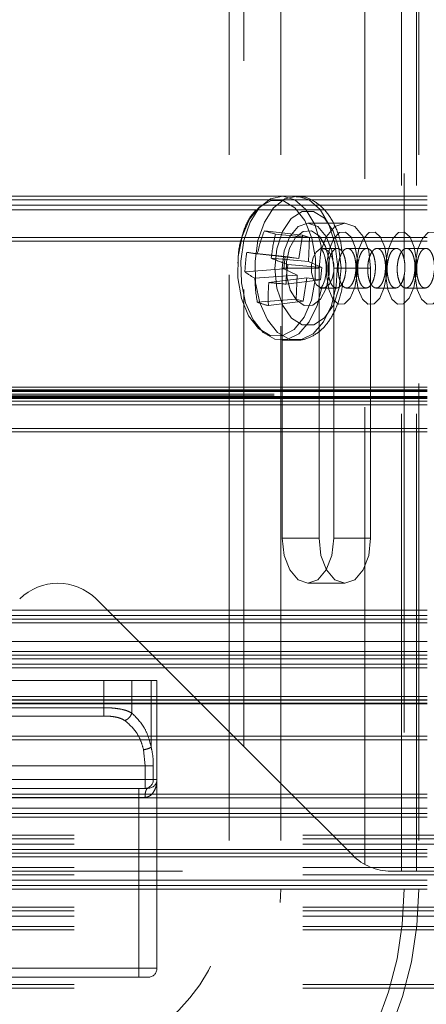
# Model space of a CAD drawing. Header units: millimetres. Extents: x 8 to 290, y 2 to 202.
# Tile 23 of 189: x 100.19 to 101.31, y 72.61 to 75.34. Entities that reach past the tile are written whole.
import ezdxf

# ---------------------------------------------------------------- set-up
doc = ezdxf.new("R2010")
doc.units = ezdxf.units.MM
doc.linetypes.add('HIDDEN', pattern=[1.905, 1.27, -0.635])

msp = doc.modelspace()

# ---------------------------------------------------------------- linework, layer by layer
at = {"color": 7, "linetype": 'HIDDEN', "lineweight": 18}
for p, q in [((100.76672, 110.52895), (100.76672, 72.92895)), ((100.91007, 110.52895), (100.91007, 72.92895)), ((101.29347, 110.52895), (101.29347, 72.92895)), ((101.14337, 72.9977), (101.14337, 110.4602)), ((101.24576, 72.97895), (101.24576, 110.47895)), ((100.91032, 73.22248), (100.91032, 110.23542)), ((100.80793, 73.32487), (100.80793, 110.13303)), ((100.76697, 73.36583), (100.76697, 110.09207)), ((101.28672, 72.97895), (101.28672, 97.55886)), ((101.25251, 80.63229), (101.25251, 74.67894)), ((69.56672, 74.85395), (138.99172, 74.85395)), ((69.56672, 74.84395), (138.99172, 74.84395)), ((100.95297, 74.85395), (100.9133, 74.85395)), ((69.56672, 74.82895), (138.99172, 74.82895)), ((69.56672, 74.81645), (138.99172, 74.81645)), ((101.08813, 74.77895), (100.98574, 74.77895)), ((69.56672, 74.73895), (138.99172, 74.73895)), ((100.86473, 74.75792), (100.97027, 74.74561)), ((100.89569, 74.74863), (100.99005, 74.73967)), ((100.96048, 74.6809), (100.97027, 74.74561)), ((100.97027, 74.74561), (100.99005, 74.73967)), ((100.99005, 74.73967), (100.98686, 74.67298)), ((69.56672, 74.72895), (138.99172, 74.72895)), ((101.06751, 74.70895), (101.02669, 74.70895)), ((101.14942, 74.70895), (101.09562, 74.70895)), ((101.23134, 74.70895), (101.17753, 74.70895)), ((101.31325, 74.70895), (101.25945, 74.70895)), ((100.8161, 74.69804), (100.92223, 74.68647)), ((100.84523, 74.69345), (100.96048, 74.6809)), ((100.88388, 74.68185), (100.98686, 74.67298)), ((100.91883, 74.65198), (100.92223, 74.68647)), ((100.92223, 74.68647), (100.96048, 74.6809)), ((100.81077, 74.64406), (100.91883, 74.65198)), ((100.91404, 74.65395), (101.01643, 74.65395)), ((100.91404, 74.65395), (100.91404, 73.90395)), ((100.95594, 74.63491), (100.91883, 74.65198)), ((100.93004, 74.66383), (101.02398, 74.65592)), ((100.98686, 74.67298), (101.02398, 74.65592)), ((101.01643, 74.65395), (101.01643, 73.90395)), ((101.02398, 74.65592), (101.02057, 74.62143)), ((101.05743, 74.65395), (101.15983, 74.65395)), ((101.05743, 73.90395), (101.05743, 74.65395)), ((101.15983, 73.90395), (101.15983, 74.65395)), ((100.83857, 74.62605), (100.95594, 74.63491)), ((100.87723, 74.61445), (100.98232, 74.627)), ((100.95275, 74.56822), (100.95594, 74.63491)), ((100.98232, 74.627), (100.97253, 74.56228)), ((101.02057, 74.62143), (100.98232, 74.627)), ((101.25251, 74.63417), (101.25251, 72.92895)), ((100.92471, 74.60986), (101.02057, 74.62143)), ((101.02669, 74.59895), (101.06514, 74.59895)), ((101.09327, 74.59895), (101.14705, 74.59895)), ((101.17518, 74.59895), (101.22897, 74.59895)), ((101.2571, 74.59895), (101.31088, 74.59895)), ((100.84511, 74.55927), (100.95275, 74.56822)), ((100.97253, 74.56228), (100.95275, 74.56822)), ((100.87607, 74.54998), (100.97253, 74.56228)), ((100.9133, 74.45395), (100.95297, 74.45395)), ((69.56672, 74.32308), (138.99172, 74.32308)), ((69.56672, 74.31601), (138.99172, 74.31601)), ((69.56672, 74.31395), (138.99172, 74.31395)), ((69.56672, 74.31102), (138.99172, 74.31102)), ((138.99172, 74.30395), (69.56672, 74.30395)), ((138.99172, 74.29922), (69.56672, 74.29922)), ((69.56672, 74.29795), (138.99172, 74.29795)), ((69.56672, 74.29795), (138.99172, 74.29795)), ((69.56672, 74.29795), (138.99172, 74.29795)), ((69.56672, 74.29795), (138.99172, 74.29795)), ((69.56672, 74.29795), (138.99172, 74.29795)), ((69.56672, 74.29795), (138.99172, 74.29795)), ((69.56672, 74.29795), (138.99172, 74.29795)), ((69.56672, 74.29795), (138.99172, 74.29795)), ((69.56672, 74.29795), (138.99172, 74.29795)), ((69.56672, 74.29795), (138.99172, 74.29795)), ((69.56672, 74.29795), (138.99172, 74.29795)), ((69.56672, 74.29795), (138.99172, 74.29795)), ((69.56672, 74.29795), (138.99172, 74.29795)), ((69.56672, 74.29795), (138.99172, 74.29795)), ((69.56672, 74.29795), (138.99172, 74.29795)), ((69.56672, 74.29795), (138.99172, 74.29795)), ((69.56672, 74.29795), (138.99172, 74.29795)), ((69.56672, 74.29795), (138.99172, 74.29795)), ((69.56672, 74.29795), (138.99172, 74.29795)), ((69.56672, 74.29795), (138.99172, 74.29795)), ((69.56672, 74.29795), (138.99172, 74.29795)), ((69.56672, 74.29795), (138.99172, 74.29795)), ((69.56672, 74.29795), (138.99172, 74.29795)), ((69.56672, 74.29795), (138.99172, 74.29795)), ((69.56672, 74.29795), (138.99172, 74.29795)), ((69.56672, 74.29795), (138.99172, 74.29795)), ((69.56672, 74.29795), (138.99172, 74.29795)), ((69.56672, 74.29795), (138.99172, 74.29795)), ((69.56672, 74.29795), (138.99172, 74.29795)), ((69.56672, 74.29795), (138.99172, 74.29795)), ((69.56672, 74.29795), (138.99172, 74.29795)), ((69.56672, 74.29795), (138.99172, 74.29795)), ((69.56672, 74.29795), (138.99172, 74.29795)), ((69.56672, 74.29795), (138.99172, 74.29795)), ((69.56672, 74.29795), (138.99172, 74.29795)), ((69.56672, 74.29795), (138.99172, 74.29795)), ((69.56672, 74.29795), (138.99172, 74.29795)), ((69.56672, 74.29795), (138.99172, 74.29795)), ((69.56672, 74.29795), (138.99172, 74.29795)), ((69.56672, 74.29795), (138.99172, 74.29795)), ((69.56672, 74.29795), (138.99172, 74.29795)), ((69.56672, 74.29795), (138.99172, 74.29795)), ((69.56672, 74.29795), (138.99172, 74.29795)), ((69.56672, 74.29795), (138.99172, 74.29795)), ((69.56672, 74.29795), (138.99172, 74.29795)), ((69.56672, 74.29795), (138.99172, 74.29795)), ((69.56672, 74.29795), (138.99172, 74.29795)), ((69.56672, 74.29795), (138.99172, 74.29795)), ((69.56672, 74.29795), (138.99172, 74.29795)), ((69.56672, 74.29795), (138.99172, 74.29795)), ((69.56672, 74.29794), (138.99172, 74.29794)), ((69.56672, 74.29794), (138.99172, 74.29794)), ((69.56672, 74.29794), (138.99172, 74.29794)), ((69.56672, 74.29703), (138.99172, 74.29703)), ((69.56672, 74.29688), (138.99172, 74.29688)), ((69.56672, 74.29449), (138.99172, 74.29449)), ((69.56672, 74.29397), (138.99172, 74.29397)), ((69.56672, 74.29396), (138.99172, 74.29396)), ((69.56672, 74.29396), (138.99172, 74.29396)), ((69.56672, 74.29396), (138.99172, 74.29396)), ((69.56672, 74.29396), (138.99172, 74.29396)), ((69.56672, 74.29395), (138.99172, 74.29395)), ((69.56672, 74.29395), (138.99172, 74.29395)), ((69.56672, 74.29394), (138.99172, 74.29394)), ((69.56672, 74.29394), (138.99172, 74.29394)), ((69.56672, 74.29394), (138.99172, 74.29394)), ((69.56672, 74.29394), (138.99172, 74.29394)), ((69.56672, 74.29393), (138.99172, 74.29393)), ((69.56672, 74.29304), (138.99172, 74.29304)), ((69.56672, 74.29281), (138.99172, 74.29281)), ((69.56672, 74.29189), (138.99172, 74.29189)), ((69.56672, 74.28481), (138.99172, 74.28481)), ((69.56672, 74.27422), (138.99172, 74.27422)), ((69.56672, 74.20895), (105.73401, 74.20895)), ((69.56672, 74.19895), (105.71095, 74.19895)), ((69.56672, 74.19895), (138.99172, 74.19895)), ((100.91404, 73.90395), (101.01643, 73.90395)), ((101.05743, 73.90395), (101.15983, 73.90395)), ((100.98574, 73.77895), (101.08813, 73.77895)), ((100.39778, 73.73502), (100.76697, 73.36583)), ((69.56672, 73.70395), (105.84172, 73.70395)), ((69.56672, 73.68895), (105.66172, 73.68895)), ((69.56672, 73.68895), (138.99172, 73.68895)), ((69.56672, 73.67895), (105.67589, 73.67895)), ((69.56672, 73.66895), (105.69205, 73.66895)), ((69.56672, 73.66895), (138.99172, 73.66895)), ((69.56672, 73.61645), (138.99172, 73.61645)), ((69.56672, 73.58895), (138.99172, 73.58895)), ((69.56672, 73.57895), (138.99172, 73.57895)), ((69.56672, 73.56895), (138.99172, 73.56895)), ((69.56672, 73.55395), (138.99172, 73.55395)), ((69.56672, 73.54395), (138.99172, 73.54395)), ((99.21425, 73.50895), (100.41919, 73.50895)), ((100.41919, 73.50895), (100.41919, 73.43291)), ((100.41919, 73.50895), (100.49692, 73.50895)), ((100.49692, 73.50895), (100.49692, 73.41821)), ((100.49692, 73.50895), (100.55059, 73.50895)), ((100.55059, 73.50895), (100.55059, 73.32341)), ((100.55059, 73.50895), (100.56672, 73.50895)), ((100.56672, 73.50895), (100.56672, 73.23395)), ((69.56672, 73.46395), (138.99172, 73.46395)), ((69.56672, 73.45496), (138.99172, 73.45496)), ((69.56672, 73.45395), (138.99172, 73.45395)), ((69.56672, 73.44542), (138.99172, 73.44542)), ((69.56672, 73.44395), (138.99172, 73.44395)), ((99.21425, 73.43291), (100.41919, 73.43291)), ((99.21425, 73.40984), (100.41919, 73.40984)), ((100.76697, 73.36583), (100.91032, 73.22248)), ((69.56672, 73.35395), (138.99172, 73.35395)), ((69.56672, 73.34395), (138.99172, 73.34395)), ((100.53409, 73.27145), (100.52962, 73.31599)), ((100.52962, 73.31599), (100.53409, 73.27145)), ((100.53409, 73.27145), (99.09934, 73.27145)), ((100.53409, 73.27145), (100.53409, 73.23395)), ((100.55655, 73.27145), (100.55655, 73.23395)), ((100.53409, 73.23395), (99.09934, 73.23395)), ((100.53409, 73.23395), (100.55655, 73.23395)), ((100.53409, 73.20895), (100.53409, 73.23395)), ((100.53409, 73.23395), (100.53409, 73.20895)), ((100.55655, 73.23395), (100.53409, 73.23395)), ((100.55655, 73.23395), (100.56672, 73.23395)), ((100.56672, 72.70895), (100.56672, 73.23395)), ((100.53409, 73.20895), (99.09934, 73.20895)), ((100.51672, 73.18395), (100.51672, 73.20895)), ((100.51672, 73.20895), (100.51672, 73.18395)), ((100.54172, 73.20895), (100.53409, 73.20895)), ((100.91032, 73.22248), (101.10992, 73.02288)), ((69.56672, 73.19248), (138.99172, 73.19248)), ((69.56672, 73.18293), (138.99172, 73.18293)), ((100.51672, 73.18395), (99.11672, 73.18395)), ((100.53338, 73.18395), (100.51672, 73.18395)), ((100.51672, 72.70895), (100.51672, 73.18395)), ((100.51672, 73.18395), (100.53338, 73.18395)), ((69.56672, 73.15395), (138.99172, 73.15395)), ((69.56672, 73.13895), (138.99172, 73.13895)), ((69.56672, 73.12895), (138.99172, 73.12895)), ((32.39172, 73.07895), (101.81672, 73.07895)), ((32.39172, 73.06895), (101.81672, 73.06895)), ((32.39172, 73.05395), (101.81672, 73.05395)), ((69.56672, 73.03895), (138.99172, 73.03895)), ((69.56672, 73.02895), (138.99172, 73.02895)), ((69.56672, 73.01895), (138.99172, 73.01895)), ((32.39172, 72.98895), (101.81672, 72.98895)), ((32.39172, 72.96895), (101.81672, 72.96895)), ((69.56672, 72.95395), (138.99172, 72.95395)), ((99.36745, 72.97895), (101.21598, 72.97895)), ((101.21598, 72.97895), (101.24576, 72.97895)), ((101.24576, 72.97895), (101.28672, 72.97895)), ((101.28672, 72.97895), (101.54172, 72.97895)), ((69.56672, 72.93895), (138.99172, 72.93895)), ((69.56672, 72.92895), (138.99172, 72.92895)), ((100.91007, 72.92895), (100.76672, 72.92895)), ((101.25251, 72.92895), (100.91007, 72.92895)), ((101.29347, 72.92895), (101.25251, 72.92895)), ((32.39172, 72.87895), (101.81672, 72.87895)), ((32.39172, 72.86895), (101.81672, 72.86895)), ((32.39172, 72.85395), (101.81672, 72.85395)), ((32.39172, 72.82496), (101.81672, 72.82496)), ((32.39172, 72.81542), (101.81672, 72.81542)), ((100.51672, 72.70895), (99.11672, 72.70895)), ((100.56672, 72.70895), (100.51672, 72.70895)), ((100.51672, 72.70895), (100.51672, 72.68395)), ((100.56672, 72.70895), (100.51672, 72.70895)), ((100.51672, 72.70895), (100.51672, 72.68395)), ((99.93128, 72.68395), (100.51672, 72.68395)), ((100.54172, 72.68395), (100.51672, 72.68395)), ((32.39172, 72.66395), (101.81672, 72.66395)), ((32.39172, 72.65395), (101.81672, 72.65395))]:
    msp.add_line(p, q, dxfattribs=at)
at = {"color": 7, "linetype": 'HIDDEN', "lineweight": 18, "flags": 128}
for points in [[(100.88051, 74.467), (100.91455, 74.4662), (100.94706, 74.48378), (100.97487, 74.51802), (100.99525, 74.56556), (101.0062, 74.62176), (101.00666, 74.6811), (100.99658, 74.73779), (100.97694, 74.78627), (100.94967, 74.8218), (100.91744, 74.8409), (100.8834, 74.8417), (100.85088, 74.82411), (100.82308, 74.78988), (100.8027, 74.74233), (100.79174, 74.68614), (100.79129, 74.62679), (100.80137, 74.57011), (100.82101, 74.52163), (100.84828, 74.4861), (100.88051, 74.467)], [(100.9335, 74.45685), (100.96769, 74.4556), (101.00057, 74.47198), (101.02922, 74.50453), (101.0511, 74.55035), (101.06425, 74.60538), (101.06752, 74.66472), (101.06061, 74.72311), (101.04414, 74.77535), (101.01956, 74.8168), (100.98907, 74.84379), (100.95537, 74.85391), (100.92146, 74.84625), (100.89035, 74.82152), (100.8648, 74.78189), (100.84709, 74.73089), (100.83878, 74.67306), (100.84062, 74.61353), (100.85245, 74.55759), (100.8732, 74.51022), (100.90105, 74.47561), (100.9335, 74.45685)], [(101.024, 74.70642), (101.02094, 74.72311), (101.00446, 74.77535), (100.97989, 74.8168), (100.9494, 74.84379), (100.9157, 74.85391), (100.88179, 74.84625), (100.85068, 74.82152), (100.84869, 74.81921)], [(100.84869, 74.81921), (100.82513, 74.78189), (100.80742, 74.73089), (100.79911, 74.67306), (100.80095, 74.61353), (100.81278, 74.55759), (100.83353, 74.51022), (100.86138, 74.47561), (100.89383, 74.45685)], [(100.97016, 74.49627), (101.00204, 74.49649), (101.03194, 74.51571), (101.05628, 74.5516), (101.0721, 74.59983), (101.07751, 74.65459), (101.07185, 74.70928), (101.0558, 74.75729), (101.0313, 74.79283), (101.00131, 74.81163), (100.96944, 74.81141), (100.93953, 74.79219), (100.9152, 74.7563), (100.89937, 74.70807), (100.89397, 74.65331), (100.89963, 74.59862), (100.91567, 74.55061), (100.94017, 74.51506), (100.97016, 74.49627)], [(101.05743, 74.65395), (101.05198, 74.70178), (101.03643, 74.74234), (101.01317, 74.76943), (100.98574, 74.77895), (100.9583, 74.76943), (100.93504, 74.74234), (100.9195, 74.70178), (100.91404, 74.65395)], [(101.15983, 74.65395), (101.15437, 74.70178), (101.13883, 74.74234), (101.11557, 74.76943), (101.08813, 74.77895), (101.06069, 74.76943), (101.03743, 74.74234), (101.02189, 74.70178), (101.01643, 74.65395)], [(100.97552, 74.55047), (100.99901, 74.55153), (101.02048, 74.56818), (101.03666, 74.59789), (101.04509, 74.63613), (101.04448, 74.67709), (101.03493, 74.71452), (101.01789, 74.74273), (100.99596, 74.75743), (100.97247, 74.75637), (100.951, 74.73972), (100.93481, 74.71001), (100.92638, 74.67177), (100.92699, 74.63081), (100.93654, 74.59338), (100.95358, 74.56517), (100.97552, 74.55047)], [(101.0383, 74.67092), (101.04529, 74.70792), (101.05761, 74.73671), (101.07341, 74.7529), (101.09027, 74.75402), (101.10562, 74.73991), (101.11713, 74.71271), (101.12304, 74.67657), (101.12246, 74.63698), (101.11548, 74.59998), (101.10315, 74.57119), (101.08736, 74.555), (101.0705, 74.55388), (101.05515, 74.56799), (101.04364, 74.59519), (101.03772, 74.63133), (101.0383, 74.67092)], [(101.12022, 74.67092), (101.1272, 74.70792), (101.13953, 74.73671), (101.15532, 74.7529), (101.17218, 74.75402), (101.18753, 74.73991), (101.19904, 74.71271), (101.20496, 74.67657), (101.20438, 74.63698), (101.19739, 74.59998), (101.18507, 74.57119), (101.16927, 74.555), (101.15241, 74.55388), (101.13706, 74.56799), (101.12555, 74.59519), (101.11964, 74.63133), (101.12022, 74.67092)], [(101.20213, 74.67092), (101.20912, 74.70792), (101.22144, 74.73671), (101.23724, 74.7529), (101.2541, 74.75402), (101.26945, 74.73991), (101.28096, 74.71271), (101.28687, 74.67657), (101.28629, 74.63698), (101.27931, 74.59998), (101.26698, 74.57119), (101.25119, 74.555), (101.23433, 74.55388), (101.21898, 74.56799), (101.20747, 74.59519), (101.20155, 74.63133), (101.20213, 74.67092)], [(101.28405, 74.67092), (101.29103, 74.70792), (101.30336, 74.73671), (101.31915, 74.7529), (101.33601, 74.75402), (101.35136, 74.73991), (101.36287, 74.71271), (101.36879, 74.67657), (101.36821, 74.63698), (101.36122, 74.59998), (101.3489, 74.57119), (101.3331, 74.555), (101.31624, 74.55388), (101.30089, 74.56799), (101.28938, 74.59519), (101.28347, 74.63133), (101.28405, 74.67092)], [(101.02134, 74.59975), (101.03365, 74.6003), (101.04489, 74.60902), (101.05337, 74.62458), (101.05778, 74.64462), (101.05747, 74.66607), (101.05246, 74.68568), (101.04354, 74.70045), (101.03205, 74.70815), (101.01974, 74.7076), (101.0085, 74.69888), (101.00002, 74.68331), (100.99561, 74.66328), (100.99592, 74.64183), (101.00093, 74.62222), (101.00985, 74.60744), (101.02134, 74.59975)], [(101.02112, 74.71012), (101.02061, 74.71031), (101.0237, 74.70679), (101.02879, 74.69754), (101.0336, 74.68296), (101.03658, 74.66341), (101.03631, 74.64127), (101.03245, 74.62062), (101.0273, 74.60716), (101.02263, 74.59971), (101.02047, 74.59747), (101.02369, 74.59865), (101.02823, 74.59847), (101.02823, 74.59847)], [(100.89383, 74.45685), (100.92802, 74.4556), (100.9609, 74.47198), (100.98955, 74.50453), (101.01143, 74.55035), (101.02319, 74.59652)], [(100.91404, 73.90395), (100.9195, 73.85611), (100.93504, 73.81556), (100.9583, 73.78846), (100.98574, 73.77895), (101.01317, 73.78846), (101.03643, 73.81556), (101.05198, 73.85611), (101.05743, 73.90395)], [(101.01643, 73.90395), (101.02189, 73.85611), (101.03743, 73.81556), (101.06069, 73.78846), (101.08813, 73.77895), (101.11557, 73.78846), (101.13883, 73.81556), (101.15437, 73.85611), (101.15983, 73.90395)]]:
    msp.add_lwpolyline(points, dxfattribs=at)
at = {"color": 7, "linetype": 'HIDDEN', "lineweight": 18}
for centre, radius, start, end in [((101.28965, 74.59418), 0.45538, 158.92531, 167.40806), ((101.13667, 75.60756), 0.89209, 252.25226, 254.3284), ((101.39169, 74.6265), 0.51081, 166.16728, 173.77976), ((101.24833, 74.6281), 0.43786, 170.80872, 177.91055), ((101.10762, 76.45377), 1.77977, 260.57261, 261.52195), ((101.25564, 75.56635), 0.95945, 247.20301, 250.16199), ((101.42001, 74.58819), 0.49578, 171.224, 177.49526), ((100.91977, 74.78187), 0.17571, 231.65598, 242.47467), ((101.27615, 74.63521), 0.43768, 181.19929, 189.99216), ((101.32889, 74.57411), 0.45347, 174.89607, 183.05029), ((101.01139, 75.75464), 1.14806, 263.289, 265.66979), ((100.98099, 74.95567), 0.41904, 251.07995, 255.50071), ((100.29172, 73.62895), 0.15, 45, 135), ((100.53275, 73.23274), 0.02383, 273.23058, 2.90178), ((100.54172, 73.23395), 0.025, 270, 360), ((101.21598, 73.12895), 0.15, 225, 270), ((100.29172, 72.92895), 1.5, 180, 360), ((100.29172, 72.92895), 1.00175, 180, 360), ((100.29172, 72.92895), 0.96079, 180, 360), ((100.29172, 72.92895), 0.61835, 180, 360), ((100.29172, 72.92895), 0.475, 180, 360), ((100.54172, 72.70895), 0.025, 270, 360)]:
    msp.add_arc(centre, radius, start, end, dxfattribs=at)
for points, knots in [([(101.08014, 74.70001), (101.07936, 74.70728), (101.07656, 74.73331), (101.06134, 74.7737), (101.03619, 74.81469), (101.00399, 74.84118), (100.9751, 74.85433), (100.95813, 74.85251), (100.95344, 74.85201)], [0, 0, 0, 0, 0.086961, 0.3115008, 0.5413948, 0.7411935, 0.9284548, 1, 1, 1, 1]), ([(100.84033, 74.81382), (100.8361, 74.80928), (100.82212, 74.79427), (100.80591, 74.7567), (100.79309, 74.71114), (100.7919, 74.68013), (100.79144, 74.66797)], [0, 0, 0, 0, 0.1397828, 0.4623613, 0.7890131, 1, 1, 1, 1]), ([(101.04346, 74.63165), (101.04274, 74.6375), (101.04129, 74.6492), (101.04257, 74.66796), (101.04626, 74.68493), (101.05218, 74.6985), (101.05969, 74.7072), (101.06803, 74.71), (101.07629, 74.70644), (101.08347, 74.69682), (101.08869, 74.68226), (101.09133, 74.66453), (101.09111, 74.64573), (101.08812, 74.62797), (101.08272, 74.61314), (101.07549, 74.60279), (101.06723, 74.5981), (101.05882, 74.59967), (101.0513, 74.60751), (101.04609, 74.61903), (101.0442, 74.62812), (101.04346, 74.63165)], [0, 0, 0, 0, 0.0531053, 0.1061566, 0.1588417, 0.2116326, 0.2649423, 0.3189265, 0.3734294, 0.4280754, 0.4824485, 0.5362713, 0.5895089, 0.6423638, 0.6951821, 0.7483174, 0.802002, 0.8562578, 0.9108709, 0.9654511, 1, 1, 1, 1]), ([(101.0718, 74.62934), (101.07318, 74.62408), (101.07596, 74.61356), (101.08286, 74.60309), (101.09088, 74.59812), (101.09937, 74.59956), (101.10726, 74.60727), (101.11364, 74.62033), (101.11781, 74.63711), (101.11936, 74.65564), (101.11817, 74.67387), (101.11438, 74.68992), (101.10834, 74.70207), (101.10064, 74.70889), (101.09214, 74.70948), (101.08385, 74.70366), (101.07679, 74.69214), (101.07178, 74.67632), (101.06939, 74.65815), (101.06965, 74.64184), (101.0712, 74.63279), (101.0718, 74.62934)], [0, 0, 0, 0, 0.0536295, 0.1072996, 0.1615458, 0.2161559, 0.2707422, 0.3248892, 0.3783582, 0.4312346, 0.4839016, 0.536841, 0.5903902, 0.6445923, 0.6991964, 0.75379, 0.8079886, 0.8615946, 0.9146636, 0.9674633, 1, 1, 1, 1]), ([(101.12538, 74.63165), (101.12465, 74.6375), (101.12321, 74.6492), (101.12448, 74.66796), (101.12817, 74.68493), (101.1341, 74.6985), (101.1416, 74.7072), (101.14995, 74.71), (101.1582, 74.70644), (101.16538, 74.69682), (101.1706, 74.68226), (101.17324, 74.66453), (101.17303, 74.64573), (101.17003, 74.62797), (101.16463, 74.61314), (101.15741, 74.60279), (101.14914, 74.5981), (101.14074, 74.59967), (101.13322, 74.60751), (101.12801, 74.61903), (101.12611, 74.62812), (101.12538, 74.63165)], [0, 0, 0, 0, 0.0531053, 0.1061566, 0.1588417, 0.2116326, 0.2649423, 0.3189265, 0.3734294, 0.4280754, 0.4824485, 0.5362713, 0.5895089, 0.6423638, 0.6951821, 0.7483174, 0.802002, 0.8562578, 0.9108709, 0.9654511, 1, 1, 1, 1]), ([(101.15371, 74.62934), (101.1551, 74.62408), (101.15787, 74.61356), (101.16477, 74.60309), (101.17279, 74.59812), (101.18128, 74.59956), (101.18917, 74.60727), (101.19556, 74.62033), (101.19972, 74.63711), (101.20127, 74.65564), (101.20009, 74.67387), (101.1963, 74.68992), (101.19025, 74.70207), (101.18256, 74.70889), (101.17406, 74.70948), (101.16577, 74.70366), (101.15871, 74.69214), (101.15369, 74.67632), (101.15131, 74.65815), (101.15156, 74.64184), (101.15312, 74.63279), (101.15371, 74.62934)], [0, 0, 0, 0, 0.0536295, 0.1072996, 0.1615458, 0.2161559, 0.2707422, 0.3248892, 0.3783582, 0.4312346, 0.4839016, 0.536841, 0.5903902, 0.6445923, 0.6991964, 0.75379, 0.8079886, 0.8615946, 0.9146636, 0.9674633, 1, 1, 1, 1]), ([(101.20729, 74.63165), (101.20657, 74.6375), (101.20512, 74.6492), (101.2064, 74.66796), (101.21009, 74.68493), (101.21601, 74.6985), (101.22352, 74.7072), (101.23186, 74.71), (101.24012, 74.70644), (101.2473, 74.69682), (101.25252, 74.68226), (101.25516, 74.66453), (101.25494, 74.64573), (101.25195, 74.62797), (101.24655, 74.61314), (101.23932, 74.60279), (101.23106, 74.5981), (101.22265, 74.59967), (101.21513, 74.60751), (101.20992, 74.61903), (101.20803, 74.62812), (101.20729, 74.63165)], [0, 0, 0, 0, 0.05310534, 0.10615659, 0.15884171, 0.21163259, 0.26494225, 0.3189265, 0.37342942, 0.42807538, 0.48244846, 0.53627135, 0.58950891, 0.64236384, 0.69518213, 0.7483174, 0.80200201, 0.85625783, 0.91087088, 0.9654511, 1, 1, 1, 1]), ([(101.23563, 74.62934), (101.23701, 74.62408), (101.23979, 74.61356), (101.24669, 74.60309), (101.25471, 74.59812), (101.2632, 74.59956), (101.27109, 74.60727), (101.27747, 74.62033), (101.28164, 74.63711), (101.28319, 74.65564), (101.282, 74.67387), (101.27821, 74.68992), (101.27217, 74.70207), (101.26447, 74.70889), (101.25597, 74.70948), (101.24768, 74.70366), (101.24062, 74.69214), (101.23561, 74.67632), (101.23322, 74.65815), (101.23348, 74.64184), (101.23503, 74.63279), (101.23563, 74.62934)], [0, 0, 0, 0, 0.0536295, 0.1072996, 0.1615458, 0.2161559, 0.2707422, 0.3248892, 0.3783582, 0.4312346, 0.4839016, 0.536841, 0.5903902, 0.6445923, 0.6991964, 0.75379, 0.8079886, 0.8615946, 0.9146636, 0.9674633, 1, 1, 1, 1]), ([(101.28921, 74.63165), (101.28848, 74.6375), (101.28704, 74.6492), (101.28831, 74.66796), (101.292, 74.68493), (101.29793, 74.6985), (101.30543, 74.7072), (101.31378, 74.71), (101.32203, 74.70644), (101.32921, 74.69682), (101.33443, 74.68226), (101.33707, 74.66453), (101.33686, 74.64573), (101.33386, 74.62797), (101.32846, 74.61314), (101.32124, 74.60279), (101.31297, 74.5981), (101.30457, 74.59967), (101.29705, 74.60751), (101.29184, 74.61903), (101.28994, 74.62812), (101.28921, 74.63165)], [0, 0, 0, 0, 0.0531053, 0.1061566, 0.1588417, 0.2116326, 0.2649423, 0.3189265, 0.3734294, 0.4280754, 0.4824485, 0.5362713, 0.5895089, 0.6423638, 0.6951821, 0.7483174, 0.802002, 0.8562578, 0.9108709, 0.9654511, 1, 1, 1, 1]), ([(100.94801, 74.45454), (100.94926, 74.45433), (100.9631, 74.452), (100.98999, 74.45951), (101.02293, 74.48018), (101.05035, 74.5133), (101.07024, 74.55737), (101.08096, 74.59275), (101.08184, 74.61229), (101.08188, 74.61313)], [0, 0, 0, 0, 0.0184019, 0.203426, 0.3844053, 0.5744399, 0.7793217, 0.9904328, 1, 1, 1, 1]), ([(100.41919, 73.43291), (100.4269, 73.43275), (100.44222, 73.43245), (100.4638, 73.42973), (100.48273, 73.42538), (100.49228, 73.42055), (100.49692, 73.41821)], [0, 0, 0, 0, 0.2548884, 0.5060362, 0.7597282, 1, 1, 1, 1]), ([(100.49692, 73.41821), (100.49228, 73.42055), (100.48273, 73.42538), (100.46389, 73.42971), (100.44233, 73.43245), (100.42701, 73.43275), (100.41919, 73.43291)], [0, 0, 0, 0, 0.2402588, 0.4939628, 0.7414099, 1, 1, 1, 1]), ([(100.41919, 73.40984), (100.42492, 73.40971), (100.43632, 73.40944), (100.45232, 73.40717), (100.46663, 73.4035), (100.47389, 73.39932), (100.47749, 73.39724)], [0, 0, 0, 0, 0.2587479, 0.5141164, 0.7591923, 1, 1, 1, 1]), ([(100.47749, 73.39724), (100.47389, 73.39932), (100.46663, 73.4035), (100.45232, 73.40717), (100.43632, 73.40944), (100.42492, 73.40971), (100.41919, 73.40984)], [0, 0, 0, 0, 0.2408266, 0.4858841, 0.7412524, 1, 1, 1, 1]), ([(100.49692, 73.41821), (100.49602, 73.41594), (100.49422, 73.4114), (100.48952, 73.40524), (100.48381, 73.40015), (100.4796, 73.39821), (100.47749, 73.39724)], [0, 0, 0, 0, 0.2499761, 0.4999502, 0.7498267, 1, 1, 1, 1]), ([(100.47749, 73.39724), (100.4796, 73.39821), (100.48381, 73.40015), (100.48952, 73.40524), (100.49422, 73.4114), (100.49602, 73.41594), (100.49692, 73.41821)], [0, 0, 0, 0, 0.2501733, 0.5000498, 0.7500239, 1, 1, 1, 1]), ([(100.47749, 73.39724), (100.48899, 73.38723), (100.50625, 73.37221), (100.52216, 73.34189), (100.52718, 73.32446), (100.52962, 73.31599)], [0, 0, 0, 0, 0.5067516, 0.7602049, 1, 1, 1, 1]), ([(100.52962, 73.31599), (100.52718, 73.32446), (100.52216, 73.34189), (100.50625, 73.37221), (100.48899, 73.38723), (100.47749, 73.39724)], [0, 0, 0, 0, 0.2398178, 0.4932486, 1, 1, 1, 1]), ([(100.49692, 73.41821), (100.50881, 73.40638), (100.52671, 73.38856), (100.54297, 73.35352), (100.54809, 73.33328), (100.55059, 73.32341)], [0, 0, 0, 0, 0.5032497, 0.7577645, 1, 1, 1, 1]), ([(100.55059, 73.32341), (100.54809, 73.33328), (100.54297, 73.35352), (100.52671, 73.38856), (100.50881, 73.40638), (100.49692, 73.41821)], [0, 0, 0, 0, 0.2422225, 0.49675, 1, 1, 1, 1]), ([(100.55059, 73.32341), (100.5492, 73.32258), (100.54642, 73.32093), (100.53933, 73.31816), (100.5333, 73.31681), (100.52962, 73.31599)], [0, 0, 0, 0, 0.2806097, 0.5611768, 1, 1, 1, 1]), ([(100.52962, 73.31599), (100.53196, 73.31648), (100.53664, 73.31746), (100.54444, 73.31997), (100.54826, 73.32211), (100.55059, 73.32341)], [0, 0, 0, 0, 0.2807085, 0.5612194, 1, 1, 1, 1]), ([(100.55059, 73.32341), (100.55239, 73.31501), (100.55596, 73.29838), (100.55636, 73.28037), (100.55655, 73.27145)], [0, 0, 0, 0, 0.5048935, 1, 1, 1, 1]), ([(100.55655, 73.27145), (100.55636, 73.28037), (100.55596, 73.29838), (100.55239, 73.31501), (100.55059, 73.32341)], [0, 0, 0, 0, 0.4951065, 1, 1, 1, 1]), ([(100.56672, 73.23395), (100.56636, 73.22833), (100.56565, 73.21722), (100.55976, 73.20162), (100.55118, 73.19064), (100.54163, 73.18486), (100.536, 73.18424), (100.53338, 73.18395)], [0, 0, 0, 0, 0.2675551, 0.5288763, 0.7762339, 0.8957492, 1, 1, 1, 1]), ([(100.53338, 73.18395), (100.53601, 73.18424), (100.54164, 73.18487), (100.5512, 73.19065), (100.55977, 73.20163), (100.56565, 73.21723), (100.56636, 73.22833), (100.56672, 73.23395)], [0, 0, 0, 0, 0.1043556, 0.2241739, 0.4715021, 0.7325146, 1, 1, 1, 1])]:
    msp.add_open_spline(points, degree=3, knots=knots, dxfattribs=at)
for points in [[(100.41919, 73.43291), (100.41919, 73.43046), (100.41919, 73.42556), (100.41919, 73.41888), (100.41919, 73.41325), (100.41919, 73.41098), (100.41919, 73.40984)], [(100.41919, 73.43291), (100.41919, 73.43046), (100.41919, 73.42556), (100.41919, 73.41888), (100.41919, 73.41325), (100.41919, 73.41098), (100.41919, 73.40984)], [(100.55655, 73.27145), (100.55536, 73.27145), (100.55298, 73.27145), (100.54748, 73.27145), (100.54107, 73.27145), (100.53642, 73.27145), (100.53409, 73.27145)], [(100.55655, 73.27145), (100.55536, 73.27145), (100.55298, 73.27145), (100.54748, 73.27145), (100.54107, 73.27145), (100.53642, 73.27145), (100.53409, 73.27145)], [(100.53338, 73.18395), (100.53351, 73.18723), (100.53376, 73.19378), (100.53569, 73.20204), (100.53844, 73.20782), (100.54063, 73.20857), (100.54172, 73.20895)], [(100.53338, 73.18395), (100.53351, 73.18723), (100.53376, 73.19378), (100.53569, 73.20204), (100.53844, 73.20782), (100.54063, 73.20857), (100.54172, 73.20895)]]:
    msp.add_open_spline(points, degree=3, dxfattribs=at)

doc.saveas('drawing.dxf')
